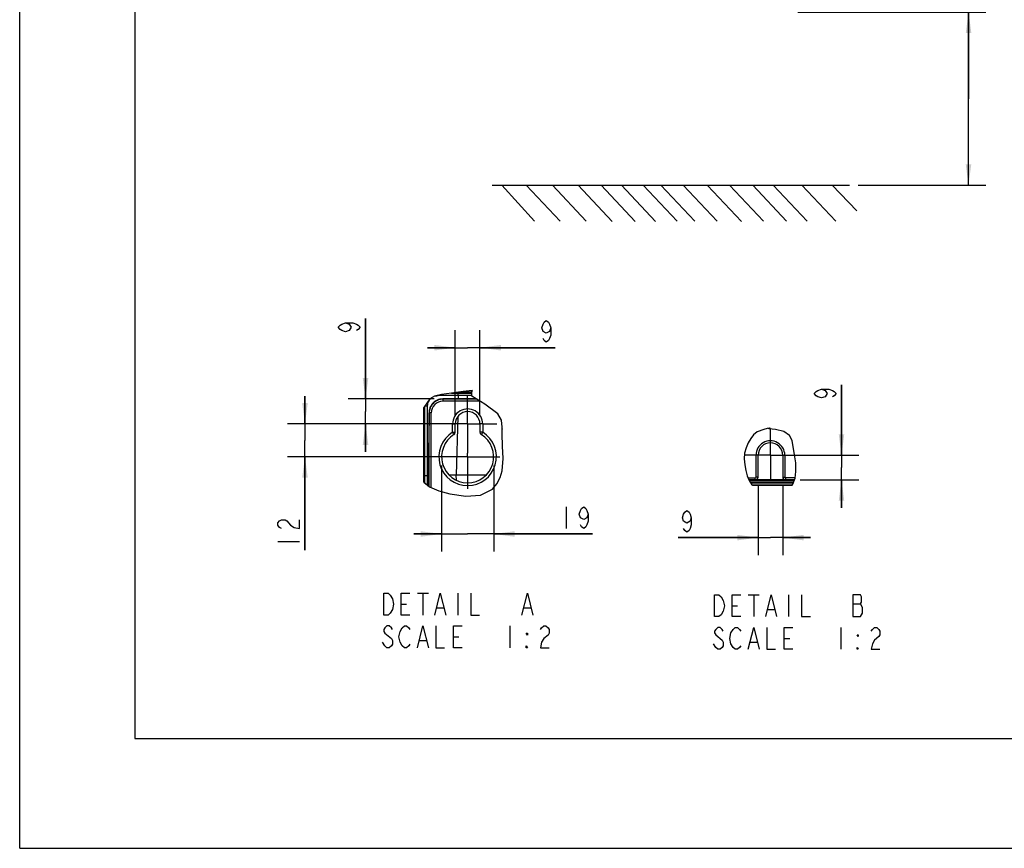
# Model space of a CAD drawing. Header units: inches. Extents: x 0 to 117, y 0 to 83.
# Tile 1 of 75: x 0 to 35, y 0 to 30. Entities that reach past the tile are written whole.
import ezdxf

# ---------------------------------------------------------------- set-up
doc = ezdxf.new("R2010")
doc.units = ezdxf.units.IN
doc.header["$LTSCALE"] = 6.431102
doc.header["$MEASUREMENT"] = 0
doc.linetypes.add('CENTER', pattern=[0.6, 0.375, -0.075, 0.075, -0.075])
doc.layers.get('0').update_dxf_attribs({"linetype": 'CONTINUOUS'})
doc.layers.add('DEFAULT_1', color=7, linetype='CENTER')
doc.styles.get("Standard").update_dxf_attribs({"font": 'txt', "width": 0.8})
doc.dimstyles.new('DIMSTYLE_1', dxfattribs={"dimtxt": 0.78125, "dimasz": 0.75, "dimexe": 0.18, "dimexo": 0.0625, "dimgap": 0.09, "dimtad": 1, "dimdec": 0, "dimzin": 4, "dimdsep": 46, "dimtxsty": 'STANDARD', "dimblk": '_FILLED', "dimblk1": '_FILLED', "dimblk2": '_FILLED', "dimcen": 0.09, "dimadec": 0, "dimazin": 0, "dimtfac": 1, "dimtdec": 0, "dimtofl": 0, "dimtmove": 0, "dimatfit": 3, "dimldrblk": '_FILLED', "dimfxl": 1, "dimtolj": 1, "dimtzin": 4, "dimarcsym": 0})
doc.dimstyles.new('DIMSTYLE_2', dxfattribs={"dimtxt": 0.78125, "dimasz": 0.75, "dimexe": 0.18, "dimexo": 0.0625, "dimgap": 0.09, "dimtad": 1, "dimdec": 0, "dimlfac": 0.4, "dimzin": 4, "dimdsep": 46, "dimtxsty": 'STANDARD', "dimblk": '_FILLED', "dimblk1": '_FILLED', "dimblk2": '_FILLED', "dimcen": 0.09, "dimadec": 0, "dimazin": 0, "dimtfac": 1, "dimtdec": 0, "dimtofl": 0, "dimtmove": 0, "dimatfit": 3, "dimldrblk": '_FILLED', "dimfxl": 1, "dimtolj": 1, "dimtzin": 4, "dimarcsym": 0})

# ---------------------------------------------------------------- blocks, each defined once
blk = doc.blocks.new('_FILLED')
at = {"color": 0, "linetype": 'BYBLOCK'}
blk.add_solid([(0, 0), (-1, 0.133), (-1, -0.133)], dxfattribs=at)
blk = doc.blocks.new('*D0')
at = {"color": 7, "linetype": 'CONTINUOUS'}
for p, q in [((34.058, 26.914), (34.06, 35.54)), ((27.927, 30.025), (33.864, 30.024)), ((33.864, 30.024), (34.684, 30.024)), ((34.059, 30.024), (34.058, 26.914)), ((34.057, 23.805), (34.058, 26.914)), ((30.101, 23.806), (33.862, 23.805)), ((33.862, 23.805), (34.682, 23.805))]:
    blk.add_line(p, q, dxfattribs=at)
at = {"color": 7, "linetype": 'CONTINUOUS', "xscale": 0.75, "yscale": 0.75, "zscale": 0.75}
for p, rotation in [((34.059, 30.024), 89.984995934), ((34.057, 23.805), 269.984995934)]:
    blk.add_blockref('_FILLED', p, dxfattribs=dict(at, rotation=rotation))
blk = doc.blocks.new('*D16')
at = {"color": 7, "linetype": 'CONTINUOUS'}
for p, q in [((29.498, 14.115), (29.498, 16.637)), ((29.498, 16.637), (29.498, 13.672)), ((27.259, 14.115), (30.123, 14.115)), ((29.498, 12.229), (29.498, 13.672)), ((28.015, 13.229), (30.123, 13.229)), ((29.498, 13.229), (29.498, 12.229))]:
    blk.add_line(p, q, dxfattribs=at)
at = {"color": 7, "linetype": 'CONTINUOUS', "xscale": 0.75, "yscale": 0.75, "zscale": 0.75}
for p, rotation in [((29.498, 14.115), 270), ((29.498, 13.229), 90)]:
    blk.add_blockref('_FILLED', p, dxfattribs=dict(at, rotation=rotation))
blk = doc.blocks.new('*D17')
at = {"color": 7, "linetype": 'CONTINUOUS'}
for p, q in [((15.636, 15.548), (15.636, 18.598)), ((16.521, 15.548), (16.521, 18.598)), ((15.636, 17.973), (14.636, 17.973)), ((14.636, 17.973), (16.078, 17.973)), ((19.215, 17.973), (16.078, 17.973)), ((16.521, 17.973), (19.215, 17.973))]:
    blk.add_line(p, q, dxfattribs=at)
at = {"color": 7, "linetype": 'CONTINUOUS', "xscale": 0.75, "yscale": 0.75, "zscale": 0.75}
blk.add_blockref('_FILLED', (15.636, 17.973), dxfattribs=at)
at = {"color": 7, "linetype": 'CONTINUOUS', "xscale": 0.75, "yscale": 0.75, "zscale": 0.75, "rotation": 180}
blk.add_blockref('_FILLED', (16.521, 17.973), dxfattribs=at)
blk = doc.blocks.new('*D18')
at = {"color": 7, "linetype": 'CONTINUOUS'}
for p, q in [((15.143, 13.742), (15.143, 10.66)), ((17.014, 13.742), (17.014, 10.66)), ((15.143, 11.285), (14.143, 11.285)), ((14.143, 11.285), (16.078, 11.285)), ((20.556, 11.285), (16.078, 11.285)), ((17.014, 11.285), (20.556, 11.285))]:
    blk.add_line(p, q, dxfattribs=at)
at = {"color": 7, "linetype": 'CONTINUOUS', "xscale": 0.75, "yscale": 0.75, "zscale": 0.75}
blk.add_blockref('_FILLED', (15.143, 11.285), dxfattribs=at)
at = {"color": 7, "linetype": 'CONTINUOUS', "xscale": 0.75, "yscale": 0.75, "zscale": 0.75, "rotation": 180}
blk.add_blockref('_FILLED', (17.014, 11.285), dxfattribs=at)
blk = doc.blocks.new('*D19')
at = {"color": 7, "linetype": 'CONTINUOUS'}
for p, q in [((12.414, 16.132), (12.414, 19.017)), ((12.414, 19.017), (12.414, 15.684)), ((14.873, 16.132), (11.789, 16.132)), ((12.414, 14.236), (12.414, 15.684)), ((15.766, 15.236), (11.789, 15.236)), ((12.414, 15.236), (12.414, 14.236))]:
    blk.add_line(p, q, dxfattribs=at)
at = {"color": 7, "linetype": 'CONTINUOUS', "xscale": 0.75, "yscale": 0.75, "zscale": 0.75}
for p, rotation in [((12.414, 16.132), 270), ((12.414, 15.236), 90)]:
    blk.add_blockref('_FILLED', p, dxfattribs=dict(at, rotation=rotation))
blk = doc.blocks.new('*D20')
at = {"color": 7, "linetype": 'CONTINUOUS'}
for p, q in [((10.24, 15.236), (10.24, 16.236)), ((10.24, 16.236), (10.24, 14.645)), ((15.766, 15.236), (9.615, 15.236)), ((10.24, 10.704), (10.24, 14.645)), ((15.766, 14.055), (9.615, 14.055)), ((10.24, 14.055), (10.24, 10.704))]:
    blk.add_line(p, q, dxfattribs=at)
at = {"color": 7, "linetype": 'CONTINUOUS', "xscale": 0.75, "yscale": 0.75, "zscale": 0.75}
for p, rotation in [((10.24, 15.236), 270), ((10.24, 14.055), 90)]:
    blk.add_blockref('_FILLED', p, dxfattribs=dict(at, rotation=rotation))
blk = doc.blocks.new('*D21')
at = {"color": 7, "linetype": 'CONTINUOUS'}
for p, q in [((26.504, 13.015), (26.504, 10.53)), ((27.389, 13.015), (27.389, 10.53)), ((26.504, 11.155), (23.635, 11.155)), ((23.635, 11.155), (26.947, 11.155)), ((28.389, 11.155), (26.947, 11.155)), ((27.389, 11.155), (28.389, 11.155))]:
    blk.add_line(p, q, dxfattribs=at)
at = {"color": 7, "linetype": 'CONTINUOUS', "xscale": 0.75, "yscale": 0.75, "zscale": 0.75}
blk.add_blockref('_FILLED', (26.504, 11.155), dxfattribs=at)
at = {"color": 7, "linetype": 'CONTINUOUS', "xscale": 0.75, "yscale": 0.75, "zscale": 0.75, "rotation": 180}
blk.add_blockref('_FILLED', (27.389, 11.155), dxfattribs=at)

msp = doc.modelspace()

# ---------------------------------------------------------------- linework, layer by layer
at = {"color": 7, "linetype": 'CONTINUOUS'}
for p, q in [((0, 0), (0, 82.677)), ((4.134, 78.74), (4.134, 3.937)), ((16.963, 23.809), (29.789, 23.806)), ((17.311, 23.809), (18.477, 22.516)), ((18.179, 23.807), (19.398, 22.512)), ((19.119, 23.807), (20.339, 22.512)), ((20.049, 23.805), (21.268, 22.51)), ((20.877, 23.805), (22.097, 22.51)), ((21.604, 23.804), (22.823, 22.509)), ((22.374, 23.807), (23.594, 22.513)), ((23.009, 23.806), (24.228, 22.511)), ((23.811, 23.806), (25.031, 22.511)), ((24.687, 23.801), (25.907, 22.507)), ((25.481, 23.806), (26.701, 22.511)), ((26.31, 23.806), (27.529, 22.511)), ((27.042, 23.806), (28.262, 22.511)), ((28.071, 23.805), (29.291, 22.511)), ((29.162, 23.805), (30.047, 22.883)), ((15.143, 16.297), (14.894, 16.236)), ((15.016, 16.254), (15.016, 16.266)), ((15.504, 16.347), (15.143, 16.297)), ((15.497, 16.346), (16.019, 16.346)), ((15.924, 16.401), (15.504, 16.347)), ((15.699, 16.355), (15.805, 16.355)), ((15.744, 16.254), (15.744, 16.345)), ((15.859, 16.379), (15.752, 16.379)), ((15.805, 16.355), (15.914, 16.355)), ((15.966, 16.379), (15.859, 16.379)), ((15.914, 16.355), (16.019, 16.356)), ((16.247, 16.435), (15.924, 16.401)), ((16.019, 16.356), (16.113, 16.357)), ((16.019, 16.346), (16.232, 16.344)), ((16.228, 16.231), (16.235, 16.407)), ((16.235, 16.407), (16.24, 16.408)), ((16.24, 16.408), (16.249, 16.411)), ((16.249, 16.411), (16.247, 16.435)), ((14.716, 16.134), (14.503, 15.822)), ((14.655, 15.98), (14.671, 16.026)), ((14.671, 16.026), (14.694, 16.071)), ((14.894, 16.236), (14.716, 16.134)), ((14.969, 16.251), (15.016, 16.254)), ((16, 16.254), (15.016, 16.254)), ((15.185, 16.132), (15.185, 16.132)), ((16.392, 16.132), (15.185, 16.132)), ((15.192, 16.125), (15.192, 16.051)), ((16.404, 16.125), (15.192, 16.125)), ((16.527, 16.051), (15.192, 16.051)), ((15.744, 16.254), (15.741, 16.132)), ((16.229, 16.252), (16, 16.254)), ((16.691, 15.952), (16.228, 16.231)), ((17.165, 15.602), (16.691, 15.952)), ((14.503, 13.145), (14.503, 15.822)), ((14.517, 15.807), (14.516, 13.134)), ((14.516, 15.735), (14.542, 15.735)), ((14.517, 15.842), (14.517, 15.807)), ((14.538, 13.228), (14.542, 15.873)), ((14.543, 15.88), (14.542, 15.873)), ((14.636, 13.292), (14.64, 15.879)), ((14.693, 15.643), (14.693, 15.569)), ((14.693, 15.569), (14.693, 15.546)), ((14.7, 12.987), (14.7, 15.634)), ((14.774, 15.633), (14.718, 15.633)), ((14.774, 12.953), (14.774, 15.633)), ((17.293, 15.369), (17.165, 15.602)), ((14.692, 15.481), (14.65, 13.028)), ((14.691, 15.442), (14.692, 15.44)), ((14.693, 15.546), (14.692, 15.481)), ((15.537, 14.935), (15.537, 15.236)), ((15.537, 15.236), (15.636, 15.236)), ((15.636, 14.935), (15.636, 15.236)), ((15.724, 15.501), (15.669, 13.4)), ((16.521, 15.236), (16.521, 14.935)), ((16.62, 15.236), (16.521, 15.236)), ((16.62, 15.236), (16.62, 14.935)), ((17.322, 15.126), (17.293, 15.369)), ((15.537, 14.935), (15.589, 14.851)), ((15.537, 14.935), (15.636, 14.935)), ((16.62, 14.935), (16.521, 14.935)), ((17.314, 14.878), (17.322, 15.126)), ((17.316, 14.94), (17.314, 14.94)), ((17.33, 14.437), (17.314, 14.878)), ((26.335, 14.851), (26.239, 14.718)), ((26.476, 14.958), (26.335, 14.851)), ((26.713, 15.042), (26.476, 14.958)), ((26.836, 15.068), (26.713, 15.042)), ((26.928, 15.087), (26.836, 15.068)), ((26.881, 15.086), (26.901, 15.089)), ((26.884, 15.065), (26.881, 15.086)), ((27.132, 15.032), (26.884, 15.065)), ((26.901, 15.089), (26.921, 15.091)), ((26.921, 15.091), (26.937, 15.092)), ((26.937, 15.092), (26.928, 15.087)), ((27.428, 14.963), (27.132, 15.032)), ((27.633, 14.825), (27.428, 14.963)), ((26.151, 14.557), (26.073, 14.377)), ((26.239, 14.718), (26.151, 14.557)), ((27.722, 14.639), (27.633, 14.825)), ((27.808, 14.133), (27.722, 14.639)), ((17.353, 13.998), (17.33, 14.437)), ((26.021, 14.188), (26.005, 13.98)), ((26.073, 14.377), (26.021, 14.188)), ((17.314, 13.558), (17.353, 13.998)), ((26.005, 13.98), (26.024, 13.772)), ((26.43, 13.327), (26.43, 14.115)), ((26.504, 14.115), (26.43, 14.115)), ((26.504, 13.327), (26.504, 14.115)), ((27.389, 14.115), (27.463, 14.115)), ((27.389, 14.115), (27.389, 13.327)), ((27.463, 14.115), (27.463, 13.327)), ((27.854, 13.834), (27.808, 14.133)), ((27.863, 13.523), (27.854, 13.834)), ((17.241, 13.312), (17.314, 13.558)), ((26.024, 13.772), (26.066, 13.562)), ((26.066, 13.562), (26.116, 13.377)), ((27.831, 13.287), (27.863, 13.523)), ((14.503, 13.145), (14.705, 12.984)), ((14.537, 13.118), (14.538, 13.228)), ((14.656, 13.373), (14.636, 13.372)), ((15.669, 13.4), (15.419, 13.393)), ((16.292, 13.4), (15.669, 13.4)), ((15.674, 13.212), (15.669, 13.4)), ((16.746, 13.401), (16.292, 13.4)), ((16.973, 12.898), (17.127, 13.086)), ((17.127, 13.086), (17.241, 13.312)), ((26.116, 13.377), (26.185, 13.201)), ((26.145, 13.303), (26.405, 13.303)), ((27.811, 13.229), (26.175, 13.229)), ((26.182, 13.209), (27.804, 13.209)), ((26.185, 13.201), (26.284, 13.049)), ((27.8, 13.199), (26.187, 13.199)), ((27.776, 13.131), (26.231, 13.131)), ((26.239, 13.118), (27.772, 13.118)), ((26.405, 13.229), (26.405, 13.303)), ((26.504, 13.327), (26.43, 13.327)), ((27.389, 13.327), (27.463, 13.327)), ((27.833, 13.303), (27.488, 13.303)), ((27.488, 13.303), (27.488, 13.229)), ((27.754, 13.069), (27.831, 13.287)), ((27.838, 13.335), (27.831, 13.335)), ((27.835, 13.315), (27.831, 13.315)), ((14.633, 13.041), (14.633, 13.062)), ((14.705, 12.984), (15.049, 12.833)), ((15.049, 12.833), (15.44, 12.727)), ((15.05, 12.833), (15.05, 12.833)), ((15.44, 12.727), (16.009, 12.642)), ((16.542, 12.676), (16.973, 12.898)), ((26.284, 13.049), (26.3, 13.036)), ((26.284, 13.049), (27.739, 13.049)), ((26.3, 13.036), (27.729, 13.036)), ((27.729, 13.036), (27.754, 13.069)), ((16.009, 12.642), (16.542, 12.676)), ((19.619, 12.262), (19.619, 11.48)), ((9.264, 11.016), (10.045, 11.016)), ((14.277, 9.155), (14.668, 9.155)), ((14.473, 9.155), (14.473, 8.374)), ((15.723, 9.155), (15.723, 8.374)), ((26.154, 9.098), (26.544, 9.098)), ((26.349, 9.098), (26.349, 8.317)), ((27.599, 9.098), (27.599, 8.317)), ((13.691, 8.764), (13.887, 8.764)), ((14.981, 8.634), (15.215, 8.634)), ((18.106, 8.634), (18.34, 8.634)), ((25.568, 8.707), (25.763, 8.707)), ((26.857, 8.577), (27.091, 8.577)), ((29.904, 8.772), (30.177, 8.772)), ((17.598, 7.983), (17.598, 7.202)), ((29.474, 7.926), (29.474, 7.145)), ((14.356, 7.462), (14.59, 7.462)), ((15.566, 7.592), (15.762, 7.592)), ((27.443, 7.535), (27.638, 7.535)), ((13.106, 7.267), (13.027, 7.397)), ((24.982, 7.21), (24.904, 7.34)), ((26.232, 7.405), (26.466, 7.405)), ((4.134, 3.937), (112.795, 3.937)), ((0, 0), (116.929, 0))]:
    msp.add_line(p, q, dxfattribs=at)
for points in [[(11.698, 18.861), (11.828, 18.822), (11.893, 18.705), (11.828, 18.587), (11.698, 18.548), (11.567, 18.587), (11.502, 18.626), (11.437, 18.705), (11.502, 18.783), (11.567, 18.822), (11.698, 18.861), (11.958, 18.861), (12.088, 18.822), (12.153, 18.783), (12.218, 18.705), (12.153, 18.626), (12.088, 18.587)], [(19.059, 18.69), (19.02, 18.559), (18.903, 18.494), (18.786, 18.559), (18.747, 18.69), (18.786, 18.82), (18.825, 18.885), (18.903, 18.95), (18.981, 18.885), (19.02, 18.82), (19.059, 18.69), (19.059, 18.429), (19.02, 18.299), (18.981, 18.234), (18.903, 18.169), (18.825, 18.234), (18.786, 18.299)], [(15.576, 16.357), (15.598, 16.356), (15.699, 16.355)], [(16.233, 16.374), (16.225, 16.374), (16.192, 16.375), (16.154, 16.376), (16.112, 16.377), (16.067, 16.378), (15.966, 16.379)], [(16.113, 16.357), (16.156, 16.358), (16.193, 16.359), (16.226, 16.36), (16.233, 16.36)], [(28.782, 16.481), (28.912, 16.442), (28.978, 16.324), (28.912, 16.207), (28.782, 16.168), (28.652, 16.207), (28.587, 16.246), (28.522, 16.324), (28.587, 16.403), (28.652, 16.442), (28.782, 16.481), (29.043, 16.481), (29.173, 16.442), (29.238, 16.403), (29.303, 16.324), (29.238, 16.246), (29.173, 16.207)], [(14.64, 15.879), (14.645, 15.93), (14.655, 15.98)], [(14.694, 16.071), (14.723, 16.113), (14.756, 16.15), (14.785, 16.174)], [(14.785, 15.926), (14.768, 15.901), (14.752, 15.874), (14.738, 15.846), (14.726, 15.818), (14.716, 15.789), (14.708, 15.759), (14.701, 15.729), (14.697, 15.699), (14.694, 15.668)], [(14.856, 15.992), (14.825, 15.96), (14.797, 15.925), (14.772, 15.888), (14.75, 15.849), (14.733, 15.808), (14.719, 15.766), (14.709, 15.722), (14.703, 15.678), (14.7, 15.634)], [(15.185, 16.132), (15.133, 16.13), (15.082, 16.122), (15.032, 16.108), (14.984, 16.089), (14.937, 16.065), (14.894, 16.037), (14.854, 16.004), (14.817, 15.967), (14.785, 15.926)], [(15.192, 16.125), (15.151, 16.123), (15.11, 16.118), (15.07, 16.109), (15.031, 16.098), (14.992, 16.082), (14.956, 16.064), (14.92, 16.043), (14.887, 16.019), (14.856, 15.992)], [(14.88, 16.228), (14.924, 16.242), (14.969, 16.251)], [(14.575, 15.877), (14.564, 15.877), (14.554, 15.876), (14.547, 15.875), (14.543, 15.874), (14.542, 15.873)], [(14.64, 15.879), (14.622, 15.879), (14.605, 15.878), (14.589, 15.878), (14.575, 15.877)], [(14.694, 15.668), (14.694, 15.665), (14.694, 15.661), (14.694, 15.658), (14.693, 15.655), (14.693, 15.652), (14.693, 15.649), (14.693, 15.646), (14.693, 15.643)], [(14.718, 15.633), (14.711, 15.633), (14.705, 15.633), (14.702, 15.633), (14.7, 15.634)], [(16.575, 14.863), (16.573, 14.859), (16.572, 14.856), (16.57, 14.854), (16.569, 14.853), (16.568, 14.852), (16.568, 14.851)], [(16.583, 14.876), (16.581, 14.871), (16.578, 14.867), (16.575, 14.863)], [(16.62, 14.935), (16.615, 14.928), (16.611, 14.92), (16.606, 14.913), (16.602, 14.906), (16.598, 14.899), (16.594, 14.893), (16.59, 14.887), (16.587, 14.881), (16.583, 14.876)], [(14.636, 13.372), (14.619, 13.372), (14.602, 13.372), (14.587, 13.372), (14.573, 13.371), (14.561, 13.37), (14.551, 13.369), (14.544, 13.368), (14.54, 13.367), (14.539, 13.367)], [(14.633, 13.062), (14.634, 13.135), (14.636, 13.292)], [(20.4, 12.001), (20.361, 11.871), (20.244, 11.806), (20.126, 11.871), (20.087, 12.001), (20.126, 12.131), (20.165, 12.197), (20.244, 12.262), (20.322, 12.197), (20.361, 12.131), (20.4, 12.001), (20.4, 11.741), (20.361, 11.611), (20.322, 11.545), (20.244, 11.48), (20.165, 11.545), (20.126, 11.611)], [(24.103, 11.871), (24.064, 11.741), (23.947, 11.676), (23.83, 11.741), (23.791, 11.871), (23.83, 12.002), (23.869, 12.067), (23.947, 12.132), (24.025, 12.067), (24.064, 12.002), (24.103, 11.871), (24.103, 11.611), (24.064, 11.481), (24.025, 11.416), (23.947, 11.351), (23.869, 11.416), (23.83, 11.481)], [(9.394, 11.485), (9.329, 11.524), (9.264, 11.602), (9.264, 11.68), (9.329, 11.758), (9.394, 11.797), (9.524, 11.797), (9.589, 11.758)], [(9.589, 11.758), (9.719, 11.602), (9.85, 11.524), (10.045, 11.485), (10.045, 11.797)], [(13.066, 9.155), (13.223, 9.155), (13.301, 9.09), (13.379, 8.96)], [(13.301, 8.439), (13.223, 8.374), (13.066, 8.374), (13.066, 9.155)], [(13.379, 8.96), (13.418, 8.764), (13.379, 8.569), (13.301, 8.439)], [(14.004, 8.374), (13.691, 8.374), (13.691, 9.155), (14.004, 9.155)], [(14.902, 8.374), (15.098, 9.155), (15.293, 8.374)], [(16.191, 9.155), (16.191, 8.374), (16.504, 8.374)], [(18.027, 8.374), (18.223, 9.155), (18.418, 8.374)], [(24.943, 9.098), (25.099, 9.098), (25.177, 9.033)], [(25.255, 8.512), (25.177, 8.382), (25.099, 8.317), (24.943, 8.317), (24.943, 9.098)], [(25.177, 9.033), (25.255, 8.903), (25.294, 8.707), (25.255, 8.512)], [(25.88, 8.317), (25.568, 8.317), (25.568, 9.098), (25.88, 9.098)], [(26.779, 8.317), (26.974, 9.098), (27.169, 8.317)], [(28.068, 9.098), (28.068, 8.317), (28.38, 8.317)], [(30.255, 8.642), (30.177, 8.772), (30.216, 8.837), (30.216, 9.033), (30.177, 9.098), (29.904, 9.098)], [(29.904, 9.098), (29.904, 8.317), (30.177, 8.317)], [(30.177, 8.317), (30.255, 8.447), (30.255, 8.642)], [(13.379, 7.853), (13.34, 7.918), (13.262, 7.983), (13.184, 7.983), (13.106, 7.918), (13.066, 7.853), (13.066, 7.788), (13.106, 7.723)], [(13.731, 7.267), (13.652, 7.397), (13.613, 7.592), (13.652, 7.788), (13.731, 7.918)], [(13.731, 7.918), (13.809, 7.983), (13.887, 7.983), (13.965, 7.918), (14.004, 7.853)], [(14.277, 7.202), (14.473, 7.983), (14.668, 7.202)], [(14.941, 7.983), (14.941, 7.202), (15.254, 7.202)], [(15.879, 7.202), (15.566, 7.202), (15.566, 7.983), (15.879, 7.983)], [(18.691, 7.853), (18.731, 7.918), (18.809, 7.983), (18.887, 7.983), (18.965, 7.918), (19.004, 7.853), (19.004, 7.723), (18.965, 7.658), (18.809, 7.527)], [(25.255, 7.796), (25.216, 7.861), (25.138, 7.926), (25.06, 7.926), (24.982, 7.861), (24.943, 7.796), (24.943, 7.731), (24.982, 7.666)], [(25.529, 7.731), (25.607, 7.861), (25.685, 7.926), (25.763, 7.926), (25.841, 7.861), (25.88, 7.796)], [(26.154, 7.145), (26.349, 7.926), (26.544, 7.145)], [(26.818, 7.926), (26.818, 7.145), (27.13, 7.145)], [(27.755, 7.145), (27.443, 7.145), (27.443, 7.926), (27.755, 7.926)], [(30.568, 7.796), (30.607, 7.861), (30.685, 7.926), (30.763, 7.926), (30.841, 7.861), (30.88, 7.796), (30.88, 7.666), (30.841, 7.6)], [(13.106, 7.723), (13.34, 7.527), (13.379, 7.462), (13.379, 7.332), (13.34, 7.267), (13.262, 7.202), (13.184, 7.202), (13.106, 7.267)], [(18.223, 7.723), (18.223, 7.658), (18.184, 7.723), (18.223, 7.723)], [(18.809, 7.527), (18.731, 7.397), (18.691, 7.202), (19.004, 7.202)], [(24.982, 7.666), (25.216, 7.47), (25.255, 7.405), (25.255, 7.275), (25.216, 7.21), (25.138, 7.145), (25.06, 7.145), (24.982, 7.21)], [(25.607, 7.21), (25.529, 7.34), (25.49, 7.535), (25.529, 7.731)], [(30.099, 7.666), (30.099, 7.6), (30.06, 7.666), (30.099, 7.666)], [(30.841, 7.6), (30.685, 7.47), (30.607, 7.34), (30.568, 7.145), (30.88, 7.145)], [(14.004, 7.332), (13.965, 7.267), (13.887, 7.202), (13.809, 7.202), (13.731, 7.267)], [(18.223, 7.202), (18.184, 7.202), (18.184, 7.267), (18.223, 7.202)], [(25.88, 7.275), (25.841, 7.21), (25.763, 7.145), (25.685, 7.145), (25.607, 7.21)], [(30.099, 7.145), (30.06, 7.145), (30.06, 7.21), (30.099, 7.145)]]:
    msp.add_lwpolyline(points, dxfattribs=at)
for centre, radius, start, end in [((15.192, 15.633), 0.418, 89.9906, 180.0161), ((16.078, 15.236), 0.541, 359.9955, 179.9996), ((16.078, 15.236), 0.443, 0, 180), ((16.078, 14.055), 1.033, 121.588, 58.4121), ((16.078, 14.055), 0.935, 121.5881, 58.4119), ((15.537, 14.935), 0.0984, 301.5881, 360), ((16.62, 14.935), 0.0984, 179.603, 238.4119), ((17.899, 14.793), 0.637, 155.4932, 155.9654), ((26.947, 14.115), 0.517, 359.9996, 179.9999), ((26.947, 14.115), 0.443, 0, 180), ((26.405, 13.327), 0.0984, 270, 360), ((26.405, 13.327), 0.0246, 269.9965, 0.004), ((27.488, 13.327), 0.0984, 180, 270), ((27.488, 13.327), 0.0246, 179.9854, 270.0075)]:
    msp.add_arc(centre, radius, start, end, dxfattribs=at)
at = {"layer": 'DEFAULT_1', "color": 7, "linetype": 'CENTER'}
for p, q in [((16.078, 15.236), (16.078, 16.287)), ((15.537, 15.236), (15.028, 15.236)), ((16.078, 15.236), (15.636, 15.236)), ((16.078, 15.236), (16.078, 14.185)), ((16.078, 15.236), (16.521, 15.236)), ((16.62, 15.236), (17.129, 15.236)), ((26.947, 14.115), (26.947, 15.032)), ((16.078, 14.055), (16.078, 14.185)), ((16.078, 14.055), (14.925, 14.055)), ((16.078, 14.055), (17.231, 14.055)), ((16.078, 14.055), (16.078, 12.902)), ((26.43, 14.115), (26.029, 14.115)), ((26.947, 14.115), (26.504, 14.115)), ((26.947, 14.115), (26.947, 13.197)), ((26.947, 14.115), (27.389, 14.115)), ((27.463, 14.115), (27.864, 14.115))]:
    msp.add_line(p, q, dxfattribs=at)

# ---------------------------------------------------------------- dimensions: what is measured, and where the dimension line sits
at = {"color": 7, "linetype": 'CONTINUOUS'}
dim = msp.add_linear_dim(base=(34.059, 30.024), p1=(30.101, 23.806), p2=(27.927, 30.025), angle=89.985, text='200 MIN\\PAIR SPACE INLET', dimstyle='DIMSTYLE_1', dxfattribs=at)
dim.commit()
dim.dimension.update_dxf_attribs({"geometry": '*D0', "text_midpoint": (33.864, 31.165), "dimtype": 160})
for base, p1, p2, angle, picture, middle in [((12.414, 15.236), (14.873, 16.132), (15.766, 15.236), 270, '*D19', (12.218, 18.392)), ((29.498, 14.115), (28.015, 13.229), (27.259, 14.115), 90, '*D16', (29.303, 16.012)), ((10.24, 14.055), (15.766, 15.236), (15.766, 14.055), 270, '*D20', (10.045, 10.704)), ((15.143, 11.285), (17.014, 13.742), (15.143, 13.742), 180, '*D18', (19.306, 11.48))]:
    dim = msp.add_linear_dim(base=base, p1=p1, p2=p2, angle=angle, dimstyle='DIMSTYLE_2', dxfattribs=at)
    dim.commit()
    dim.dimension.update_dxf_attribs({"geometry": picture, "text_midpoint": middle, "dimtype": 160})
for base, p1, p2, picture, middle in [((16.521, 17.973), (15.636, 15.548), (16.521, 15.548), '*D17', (18.59, 18.169)), ((27.389, 11.155), (26.504, 13.015), (27.389, 13.015), '*D21', (23.635, 11.351))]:
    dim = msp.add_linear_dim(base=base, p1=p1, p2=p2, dimstyle='DIMSTYLE_2', dxfattribs=at)
    dim.commit()
    dim.dimension.update_dxf_attribs({"geometry": picture, "text_midpoint": middle, "dimtype": 160})

doc.saveas('drawing.dxf')
